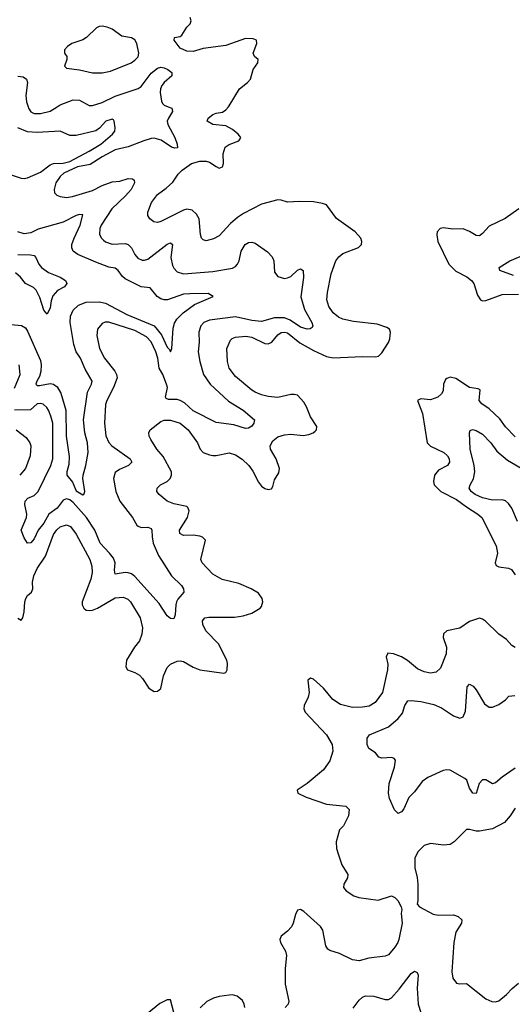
# Model space of a CAD drawing. Header units: inches. Extents: x 1954678 to 2060271, y 904822 to 1016299.
# Tile 152 of 256: x 1960482 to 1963513, y 964470 to 970536. Entities that reach past the tile are written whole.
import ezdxf

# ---------------------------------------------------------------- set-up
doc = ezdxf.new("R2010")
doc.units = ezdxf.units.IN
doc.header["$MEASUREMENT"] = 0
doc.layers.add('B9966', color=7, linetype='Continuous')
doc.layers.add('B9967', color=7, linetype='Continuous')

msp = doc.modelspace()

# ---------------------------------------------------------------- linework, layer by layer
at = {"layer": 'B9966', "color": 5}
for points, elevation in [([(1961394.5, 970000), (1961418.4, 969990), (1961422.6, 969970), (1961396.5, 969930), (1961389.2, 969910), (1961394, 969890), (1961437.2, 969810), (1961450.4, 969769.6), (1961452.8, 969747.2), (1961436.1, 969743.9), (1961415.1, 969750), (1961353, 969793), (1961310, 969806.1), (1961290, 969804.2), (1961245.7, 969790), (1961150, 969753.7), (1961070, 969734.1), (1960990, 969691.3), (1960916.2, 969643.8), (1960837.3, 969630), (1960753.7, 969590), (1960730, 969569.8), (1960704.6, 969530), (1960692.8, 969490), (1960696.5, 969470), (1960710, 969455.3), (1960730, 969445.8), (1960770, 969441.1), (1960805.9, 969445.9), (1960930, 969483.1), (1960990, 969515.4), (1961050, 969536.2), (1961098.5, 969541.5), (1961150, 969558.2), (1961176.2, 969556.2), (1961186.9, 969546.9), (1961187.6, 969530), (1961166.5, 969490), (1961132.6, 969450), (1961049, 969371), (1960982.5, 969270), (1960973.8, 969250), (1960973.4, 969213.4), (1960984.6, 969190), (1960997.5, 969177.5), (1961010, 969168.1), (1961050, 969152.2), (1961130, 969157.1), (1961150, 969151.3), (1961169.6, 969129.6), (1961190, 969090.3), (1961207.8, 969067.8), (1961234.2, 969054.2), (1961250, 969054), (1961270, 969061.6), (1961390, 969152.9), (1961410, 969161.2), (1961421.8, 969150), (1961411.6, 969070), (1961422, 969022), (1961430, 969004.9), (1961450, 968983.6), (1961490, 968969.3), (1961670, 968984.1), (1961790, 969005), (1961810, 969016.1), (1961822.4, 969030), (1961831.4, 969050), (1961843.5, 969110), (1961869.7, 969150), (1961890, 969163.7), (1961910, 969165.3), (1961930, 969159.5), (1962005.7, 969105.7), (1962034.4, 969074.4), (1962044.4, 969050), (1962050, 968981), (1962070, 968953.4), (1962110, 968942.4), (1962130, 968945.3), (1962150, 968954.4), (1962190, 968992.7), (1962210, 969002), (1962226.8, 968990), (1962228.7, 968948.7), (1962211.3, 968828.7), (1962233.7, 968750), (1962278.5, 968670), (1962284.9, 968650), (1962280.5, 968639.5), (1962268.8, 968631.2), (1962250, 968629.8), (1962230, 968635.3), (1962210, 968642.7), (1962145.1, 968685.1), (1962110, 968698.9), (1962050, 968698.4), (1961970, 968675.8), (1961910, 968683), (1961810, 968705.4), (1961650, 968684.5), (1961615.6, 968670), (1961595.2, 968650), (1961583.8, 968610), (1961586.1, 968550), (1961580.1, 968490), (1961590, 968430.6), (1961613, 968350), (1961654.4, 968290), (1961765.5, 968185.5), (1961856.9, 968130), (1961926.4, 968070), (1961923.1, 968050), (1961909, 968031), (1961890, 968018.7), (1961870, 968017.4), (1961799, 968039), (1961690, 968054.2), (1961550, 968126.9), (1961494.8, 968174.8), (1961470, 968190.8), (1961450, 968196), (1961396.2, 968196.2), (1961383.1, 968203.1), (1961378, 968210), (1961390.4, 968270), (1961385.1, 968290), (1961362.4, 968350), (1961339, 968390), (1961331.3, 968450), (1961319, 968490), (1961290.4, 968550.4), (1961261.3, 968581.3), (1961190, 968620.6), (1961030, 968673.3), (1961008.2, 968671.8), (1960990, 968663.5), (1960960.7, 968630), (1960956.8, 968590), (1960972.7, 968510), (1961003.5, 968450), (1961066.8, 968370), (1961078, 968350), (1961081.5, 968330), (1961059.4, 968270), (1961016.8, 968190), (1961010, 968166), (1961002.8, 968050), (1961012.4, 967972.4), (1961030, 967930.3), (1961048.3, 967910), (1961160.9, 967830), (1961171.7, 967810), (1961150.4, 967790), (1961095, 967765), (1961070, 967747.3), (1961058.8, 967710), (1961073.4, 967630), (1961098.2, 967570), (1961174.7, 967470), (1961202.5, 967422.5), (1961210, 967414.9), (1961230, 967408), (1961270, 967408.9), (1961290, 967401.6), (1961295.2, 967390), (1961295.8, 967350), (1961303.8, 967310), (1961335.4, 967235.4), (1961414.9, 967110), (1961477.6, 967050), (1961490.4, 967030), (1961491.9, 967008.1), (1961455.1, 966964.9), (1961447.4, 966950), (1961441.5, 966930), (1961438.3, 966870), (1961430, 966845.2), (1961410, 966847.3), (1961390, 966864.2), (1961339.1, 966939.1), (1961190, 967106.3), (1961170, 967121.4), (1961150, 967129), (1961130, 967130.7), (1961070, 967120.7), (1961064.9, 967144.9), (1961068.6, 967190), (1961057.9, 967217.9), (1961034.1, 967250), (1960976.4, 967310), (1960943.1, 967390), (1960892.6, 967470), (1960810, 967561.2), (1960790, 967577.1), (1960770, 967584.9), (1960750, 967575.2), (1960713, 967527), (1960660.9, 967490), (1960630, 967435), (1960596.2, 967390), (1960570, 967338.3), (1960550, 967312.6), (1960530, 967311.3), (1960510, 967344), (1960489.8, 967390), (1960523.6, 967470), (1960525, 967490), (1960513.7, 967550), (1960515.1, 967570), (1960532.5, 967587.5), (1960570, 967605), (1960594.4, 967630), (1960672.2, 967790), (1960686.3, 967830), (1960684.5, 968050), (1960673.9, 968093.9), (1960658.4, 968130), (1960647.6, 968147.6), (1960626.8, 968166.8), (1960610, 968171.3), (1960590, 968168.8), (1960548.2, 968131.8), (1960450, 968131.1)], 560), ([(1960470, 966849.7), (1960490, 966835.6), (1960501.1, 966850), (1960510, 966888.7), (1960513.4, 966950), (1960518.9, 966970), (1960530, 966988.3), (1960554.9, 967010), (1960562.9, 967030), (1960561.2, 967070), (1960569.5, 967110), (1960590, 967154.8), (1960639.6, 967230), (1960690, 967363.5), (1960710, 967392.8), (1960730, 967411.6), (1960770, 967424.8), (1960793.9, 967413.9), (1960830, 967366.9), (1960912.8, 967210), (1960926, 967170), (1960926.8, 967130), (1960919.9, 967090), (1960866.1, 966950), (1960866.3, 966930), (1960876.5, 966910), (1960890, 966899.1), (1960910, 966895.2), (1960930, 966897.6), (1960960.9, 966910), (1961070, 966974.3), (1961117.8, 966977.8), (1961146.6, 966966.6), (1961164.2, 966950), (1961222, 966850), (1961236.8, 966790), (1961233.6, 966750), (1961218.4, 966710), (1961187.7, 966670), (1961139.7, 966590), (1961135.1, 966550), (1961145.1, 966530), (1961190, 966515.1), (1961218.2, 966498.1), (1961238.1, 966478.1), (1961276.9, 966416.9), (1961310, 966397.3), (1961330, 966398.5), (1961350, 966415.6), (1961366.7, 966493.3), (1961390, 966545.3), (1961410, 966566.2), (1961450, 966584.8), (1961470, 966586.6), (1961490, 966582.2), (1961550, 966546), (1961589.5, 966530), (1961738, 966510), (1961750, 966515.1), (1961758, 966530), (1961760.2, 966570), (1961756.5, 966590), (1961705.8, 966690), (1961627.6, 966770), (1961608.2, 966810), (1961606.7, 966833.3), (1961620.7, 966850), (1961644.7, 966855.3), (1961804.3, 966855.7), (1961857, 966863), (1961910, 966879.1), (1961960.5, 966910), (1961970, 966920.9), (1961977.4, 966950), (1961972.9, 966970), (1961950, 967002.6), (1961905.3, 967030), (1961830, 967062.1), (1961727, 967087), (1961670, 967119.6), (1961604.2, 967190), (1961596.9, 967210), (1961624.9, 967330), (1961607.2, 967347.2), (1961590, 967355), (1961550, 967360.2), (1961490, 967358.3), (1961466.7, 967370), (1961464.6, 967390), (1961513.2, 967470), (1961523.6, 967510), (1961516.9, 967530), (1961510, 967536.1), (1961430, 967554.2), (1961388.2, 967570), (1961339.3, 967610), (1961326.4, 967630), (1961328.2, 967650), (1961348, 967670), (1961390, 967691.1), (1961407.8, 967710), (1961415.8, 967730), (1961414.7, 967750), (1961364.6, 967844.6), (1961326.3, 967890), (1961288, 967950), (1961278, 967970), (1961276.3, 967990), (1961284, 968010), (1961350, 968060.5), (1961370, 968069.6), (1961410, 968068.3), (1961469.5, 968050), (1961519.2, 968010), (1961574.8, 967930), (1961592.9, 967890), (1961609.9, 967869.9), (1961650, 967854.6), (1961670, 967851.9), (1961690, 967851.8), (1961770, 967866.5), (1961810, 967855.7), (1961850, 967827.5), (1961891.8, 967790), (1961915.4, 967755.4), (1961950, 967687.6), (1961970, 967662.8), (1961990, 967647.1), (1962010, 967642.3), (1962030, 967645.1), (1962039.1, 967660.9), (1962050, 967700.9), (1962075.4, 967744.6), (1962079.7, 967770), (1962060.2, 967830), (1962025.2, 967890), (1962023.2, 967910), (1962038.5, 967941.5), (1962070, 967966.6), (1962110, 967978.7), (1962150, 967982.6), (1962225.9, 967974.1), (1962260, 967980), (1962286.8, 967990), (1962299.5, 968000.5), (1962307.3, 968010), (1962310.5, 968030), (1962270.2, 968090.2), (1962246.9, 968150), (1962230, 968180.4), (1962190, 968222), (1962170, 968227.4), (1962150, 968226.5), (1962070, 968208.1), (1962010, 968213.8), (1961970, 968224.1), (1961930, 968240.7), (1961910, 968254.2), (1961810, 968338), (1961770.2, 968390), (1961759.3, 968430), (1961756.5, 968510), (1961779.4, 968560.6), (1961788.9, 968571.1), (1961810, 968580.7), (1961872.8, 968587.2), (1961910, 968579.5), (1961990, 968540.8), (1962010, 968539.5), (1962032.8, 968550), (1962070, 968595), (1962090, 968608.2), (1962110, 968611.6), (1962130, 968606.5), (1962206.1, 968546.1), (1962290, 968497.4), (1962370, 968460.2), (1962410, 968453.1), (1962590, 968461.7), (1962670, 968458), (1962690, 968463.5), (1962710, 968483.5), (1962750, 968547.6), (1962758.3, 968570), (1962763, 968610), (1962756.3, 968630), (1962740.6, 968640.6), (1962680.3, 968660.3), (1962535.9, 968675.9), (1962470.1, 968690.1), (1962442.7, 968702.7), (1962410, 968729.1), (1962382.9, 968770), (1962372.3, 968810), (1962374.9, 968854.9), (1962397.8, 968970), (1962427.6, 969050), (1962445.1, 969074.9), (1962470, 969095), (1962567.2, 969132.8), (1962584.9, 969150), (1962587.2, 969170), (1962581.1, 969190), (1962546.7, 969230), (1962431.5, 969311.5), (1962370, 969394.4), (1962344.2, 969404.2), (1962290, 969413.8), (1962203.1, 969416.9), (1962130, 969412), (1962090, 969424.4), (1962070, 969425.8), (1961970, 969399.8), (1961857.9, 969342.1), (1961821.8, 969318.2), (1961778.8, 969281.2), (1961710, 969204.6), (1961674.7, 969185.3), (1961630, 969174.4), (1961610, 969179.3), (1961599.3, 969190), (1961593.3, 969213.3), (1961585.3, 969310), (1961570, 969337.6), (1961542.6, 969362.6), (1961510, 969368.2), (1961490, 969363.5), (1961350, 969293.4), (1961330, 969287.2), (1961307.3, 969290), (1961281.6, 969310), (1961270.4, 969330), (1961270.4, 969350), (1961292.2, 969410), (1961330, 969459.6), (1961382.5, 969497.5), (1961424.5, 969535.5), (1961455.8, 969584.2), (1961482.3, 969610), (1961538.9, 969650), (1961590, 969664.6), (1961630, 969664.2), (1961650, 969658.8), (1961690, 969630.6), (1961710, 969621.9), (1961730, 969628.9), (1961735.8, 969650), (1961733.9, 969710), (1961746, 969750), (1961770, 969768.1), (1961830.7, 969790), (1961838.9, 969801.1), (1961842.4, 969810), (1961825.3, 969830), (1961790, 969859.6), (1961750, 969883.1), (1961670, 969890.5), (1961634.8, 969910), (1961640.7, 969930), (1961670, 969952), (1961690, 969960.9), (1961730, 969967), (1961750, 969980.7), (1961766.2, 970000)], 580), ([(1960533.3, 970000), (1960536.3, 969990), (1960550, 969969.2), (1960570, 969958.9), (1960610, 969958.6), (1960670, 969973.4), (1960712.6, 970000)], 560), ([(1960370, 969599.8), (1960490, 969559.9), (1960510, 969557.2), (1960530, 969561.1), (1960610, 969597.5), (1960670, 969640.9), (1960689.8, 969650.2), (1960750, 969652.5), (1960790, 969662.9), (1960910, 969726.3), (1960981.4, 969770), (1961051.7, 969830), (1961067.2, 969850), (1961068.9, 969870), (1961063.7, 969910), (1961058.4, 969918.4), (1961050, 969923.7), (1961011.6, 969910), (1960973, 969867), (1960949.2, 969850.8), (1960830, 969823.2), (1960790, 969822), (1960730, 969848.3), (1960590, 969840.4), (1960530, 969846), (1960470, 969868.8)], 540), ([(1960430, 968657.8), (1960491.8, 968651.8), (1960516.6, 968636.6), (1960530, 968617.6), (1960610, 968435.8), (1960614.6, 968410), (1960610.8, 968369.2), (1960602.7, 968337.3), (1960586.5, 968310), (1960581, 968290), (1960590, 968282.8), (1960602.5, 968282.5), (1960670, 968295.3), (1960690, 968290.6), (1960713.1, 968273.1), (1960735.5, 968235.5), (1960765, 968130), (1960768.5, 967970), (1960785.2, 967845.2), (1960784.9, 967795.1), (1960772, 967750), (1960771.2, 967730), (1960805.9, 967685.9), (1960830, 967634.2), (1960870, 967608.2), (1960876, 967610), (1960882, 967630), (1960870.2, 967709.8), (1960871.3, 967730), (1960889.1, 967790), (1960903.2, 967870), (1960898.6, 967930), (1960882.8, 967990), (1960874.3, 968070), (1960898.2, 968241.8), (1960922.6, 968290), (1960927.2, 968310), (1960883.6, 968383.6), (1960856.6, 968450), (1960829.5, 968490), (1960814, 968534), (1960791.4, 968670), (1960794, 968710), (1960810, 968746.9), (1960843.3, 968776.7), (1960890, 968795), (1960970, 968798.5), (1961010.2, 968789.8), (1961139.9, 968719.9), (1961309.9, 968649.9), (1961354.4, 968594.4), (1961390, 968517.6), (1961404.4, 968504.4), (1961410, 968489.2), (1961418.7, 968510), (1961425.2, 968634.8), (1961434.6, 968665.4), (1961449.4, 968690.6), (1961487.8, 968730), (1961558.1, 968781.9), (1961673, 968830), (1961642, 968850), (1961527.6, 968847.6), (1961490, 968844.5), (1961390.9, 968810.9), (1961370, 968810.9), (1961350, 968817.1), (1961327.2, 968830), (1961284.7, 968884.7), (1961230, 968890.1), (1961130, 968939.8), (1961113.9, 968953.9), (1961088.1, 968990), (1961070, 969005), (1961030, 969010.8), (1960950, 969042.5), (1960839.5, 969090), (1960811.6, 969110), (1960801.8, 969130), (1960801.8, 969150), (1960815.9, 969190), (1960854.4, 969270), (1960870, 969334), (1960850, 969335.8), (1960830, 969329.2), (1960750, 969288.9), (1960594.7, 969245.3), (1960550, 969223.8), (1960510, 969215.9), (1960470, 969229.2)], 540), ([(1963553.2, 969370), (1963468.3, 969311.7), (1963370, 969263.6), (1963330, 969218.4), (1963310, 969204.4), (1963290, 969207), (1963250, 969231.5), (1963210, 969247.2), (1963146.4, 969246.4), (1963090, 969252.9), (1963069.2, 969250), (1963049.6, 969230), (1963047.8, 969210), (1963053.7, 969170), (1963121.4, 969030), (1963166.2, 968986.2), (1963232.8, 968952.8), (1963261.8, 968930), (1963276.5, 968910), (1963298.7, 968838.7), (1963316.2, 968810), (1963330, 968804.8), (1963350, 968807), (1963450, 968842.9), (1963550, 968845.7)], 580), ([(1960470, 969090.1), (1960547.9, 969087.9), (1960570, 969083), (1960581.6, 969070), (1960598.7, 969030), (1960615.8, 969010), (1960658.7, 968978.7), (1960730.6, 968950), (1960764, 968930), (1960770.7, 968910), (1960756.4, 968890), (1960713.4, 968866.6), (1960684.8, 968835.2), (1960675.3, 968804.7), (1960670, 968761.2), (1960650, 968722), (1960630, 968746.6), (1960605.2, 968825.2), (1960582.2, 968870), (1960566, 968886), (1960517.6, 968910), (1960487.1, 968950), (1960455.8, 968975.8)], 520), ([(1963519.5, 968959.5), (1963436, 968990), (1963432.7, 969010), (1963498.4, 969050), (1963562.1, 969077.9)], 560), ([(1960450, 968265.5), (1960484.5, 968350), (1960479.1, 968410)], 560), ([(1963530, 967966.7), (1963470, 968027.6), (1963436, 968076), (1963370, 968137.7), (1963325.5, 968170), (1963309.2, 968190), (1963314.8, 968254.8), (1963301.8, 968261.8), (1963250, 968271), (1963165.8, 968325.8), (1963130, 968332.8), (1963110, 968326), (1963101.7, 968318.3), (1963089.9, 968290.1), (1963086.9, 968250), (1963077.3, 968230), (1963054.7, 968210), (1963010, 968194.8), (1962950, 968200.8), (1962929.8, 968190.2), (1962959.5, 968110), (1962989.8, 967930), (1963008.9, 967908.9), (1963092.4, 967870), (1963114.2, 967850), (1963125.1, 967830), (1963127.1, 967810), (1963113.3, 967790), (1963058.3, 967761.7), (1963033.3, 967730), (1963027.3, 967690), (1963032.8, 967670), (1963072, 967630), (1963170, 967580.2), (1963230, 967534.2), (1963301.5, 967490), (1963324.2, 967470), (1963413.7, 967293.7), (1963420.7, 967250), (1963407.1, 967190), (1963413.7, 967173.7), (1963430, 967164.2), (1963490, 967157.7), (1963507.8, 967147.8), (1963530, 967116.2)], 580), ([(1960460.7, 968010), (1960521.4, 967961.4), (1960543.5, 967930), (1960550.9, 967910), (1960546.4, 967850), (1960516.8, 967770), (1960481.5, 967730)], 580), ([(1963545.1, 967445.1), (1963510, 967525.6), (1963490, 967555), (1963470, 967571.7), (1963450, 967577.3), (1963390, 967576.6), (1963330, 967590.5), (1963284.4, 967610), (1963259.7, 967630), (1963248.2, 967650), (1963253.3, 967670), (1963273.5, 967706.5), (1963281.8, 967750), (1963278.2, 967790), (1963253.8, 967890), (1963249.6, 967990.4), (1963254, 968006), (1963268.4, 968011.6), (1963290, 968006), (1963330, 967982.2), (1963380.8, 967930), (1963418, 967878), (1963482.3, 967822.3), (1963676, 967710)], 560), ([(1963530, 966668.5), (1963510, 966680.4), (1963477.2, 966717.2), (1963430.7, 966750), (1963347.3, 966830), (1963330, 966843), (1963310, 966848.2), (1963250, 966828.8), (1963190, 966787.3), (1963109.9, 966770.1), (1963090, 966752), (1963087.1, 966730), (1963107.2, 966670), (1963105.3, 966630), (1963070, 966540.5), (1963044.6, 966515.4), (1963010, 966510.3), (1962970, 966517.7), (1962930, 966536.1), (1962867.1, 966587.1), (1962830, 966611.1), (1962782, 966630), (1962746.1, 966633.9), (1962736.2, 966610), (1962746.2, 966566.2), (1962745.4, 966530), (1962713.6, 966390), (1962669.9, 966330.1), (1962632.7, 966307.3), (1962590, 966300.1), (1962530, 966297.5), (1962456.3, 966316.3), (1962408.7, 966348.7), (1962350, 966417.2), (1962290, 966473.4), (1962270, 966479.3), (1962254, 966466), (1962262.4, 966390), (1962257.3, 966362.7), (1962232.8, 966310), (1962229.8, 966290), (1962238.4, 966270), (1962369.9, 966130), (1962404.2, 966070), (1962409, 966030), (1962390.5, 965969.5), (1962350, 965913.4), (1962250.7, 965829.3), (1962189.5, 965790), (1962192.7, 965770), (1962245.3, 965745.3), (1962370, 965702.3), (1962488, 965690), (1962509, 965670), (1962504, 965630), (1962474, 965570), (1962450, 965544.7), (1962428, 965470), (1962431.3, 965430), (1962442.4, 965390), (1962464.7, 965330), (1962500.7, 965270), (1962498.4, 965250), (1962476, 965210), (1962474, 965190), (1962490, 965169.2), (1962538, 965138), (1962567.6, 965127.6), (1962687.9, 965112.1), (1962770, 965139), (1962790, 965128.7), (1962808.7, 965110), (1962829.2, 965070), (1962832.9, 965052.9), (1962829.6, 965030), (1962834.5, 964970), (1962814.7, 964870), (1962807.8, 964850), (1962790, 964822), (1962750, 964775.5), (1962730, 964766.7), (1962630, 964754), (1962570, 964737.6), (1962530, 964743.7), (1962450, 964783.8), (1962390, 964800.4), (1962378, 964810), (1962366, 964830), (1962347.5, 964927.5), (1962333, 964950), (1962230, 965042), (1962210, 965053.4), (1962190, 965050.7), (1962177.7, 965022.3), (1962164.7, 964970), (1962153.3, 964946.7), (1962130, 964919.5), (1962089.8, 964890.2), (1962082.4, 964870), (1962086.3, 964850), (1962117.2, 964797.2), (1962122.5, 964770), (1962114.3, 964690), (1962114.2, 964594.2), (1962138, 964490), (1962134, 964470), (1962115.3, 964450)], 580), ([(1963530, 965925), (1963450.1, 965870), (1963410, 965833.9), (1963390, 965828.3), (1963350, 965852.2), (1963330, 965853), (1963308.9, 965830), (1963290, 965768.3), (1963270, 965769.8), (1963250, 965801.8), (1963233.2, 965850), (1963220.3, 965860.3), (1963130, 965912.8), (1963110, 965915.4), (1963086.5, 965910), (1962993.5, 965866.5), (1962957.3, 965842.7), (1962910, 965778), (1962876.5, 965743.5), (1962845.5, 965674.5), (1962830, 965656), (1962810, 965645.2), (1962787.2, 965667.2), (1962757.4, 965737.4), (1962750.8, 965770), (1962755.3, 965830), (1962788.4, 965930), (1962793.3, 965973.3), (1962784.8, 965984.8), (1962770.6, 965990.6), (1962710, 965986), (1962691.6, 965991.6), (1962670, 966018.9), (1962630, 966045.6), (1962619.7, 966070), (1962619.5, 966110), (1962633.2, 966130), (1962750, 966180.2), (1962811.3, 966230), (1962837, 966263), (1962851.3, 966310), (1962870, 966339.3), (1962890, 966342), (1962950, 966335.9), (1963030, 966316.8), (1963076.8, 966296.8), (1963150, 966247.9), (1963190, 966232.9), (1963210, 966240.4), (1963224.5, 966275.5), (1963235.1, 966424.9), (1963250, 966442), (1963271.3, 966430), (1963290, 966406.7), (1963341.3, 966321.3), (1963370, 966300.2), (1963390, 966300.7), (1963430, 966316.5), (1963470, 966345.7), (1963491, 966369), (1963528.5, 966371.5)], 560), ([(1963530, 965678), (1963499.1, 965630), (1963464.9, 965590), (1963390, 965551.3), (1963310, 965536.9), (1963290, 965536.9), (1963250, 965547), (1963230, 965546), (1963154, 965470), (1963130, 965454.5), (1963090, 965449.6), (1963010, 965460.5), (1962970, 965448), (1962930.4, 965410), (1962913.7, 965370), (1962913.7, 965310), (1962928.1, 965251.9), (1962930.5, 965210), (1962930.8, 965109.2), (1962927.1, 965087.1), (1962942, 965070), (1963025.2, 965025.2), (1963059, 965019), (1963150, 965020.4), (1963178.8, 965010), (1963202, 964990), (1963200.5, 964970), (1963165.8, 964914.2), (1963153.4, 964850), (1963141.6, 964670), (1963147.7, 964630), (1963170, 964601), (1963190, 964596), (1963230, 964598), (1963350, 964503.8), (1963386.1, 964486.1), (1963410, 964484.9), (1963430, 964492), (1963476.2, 964530), (1963511.8, 964568.2), (1963550, 964600.4)], 580), ([(1962533.9, 964446.1), (1962570, 964495), (1962590, 964514.3), (1962610, 964521.1), (1962659.7, 964519.7), (1962730, 964500.2), (1962750, 964500.2), (1962770, 964510.2), (1962817.5, 964562.5), (1962890, 964659.1), (1962910, 964674.3), (1962926.5, 964666.5), (1962933, 964650), (1962927.2, 964570), (1962932.7, 964470), (1962950, 964419.5)], 560), ([(1961430, 964419.1), (1961410, 964497.1), (1961390, 964497.4), (1961344.5, 964475.5), (1961210, 964366.8)], 580), ([(1961866.5, 964450), (1961863.6, 964470), (1961853.1, 964493.1), (1961820.5, 964520.5), (1961790, 964527.7), (1961770, 964526.9), (1961710, 964518), (1961673.2, 964506.8), (1961633.8, 964486.2), (1961592.7, 964447.3)], 580)]:
    msp.add_lwpolyline(points, dxfattribs=dict(at, elevation=elevation))
at = {"layer": 'B9967', "color": 5}
for points, elevation in [([(1961766.2, 970000), (1961770, 970004.5), (1961834.9, 970110), (1961883.7, 970150), (1961901.3, 970170), (1961918.3, 970230), (1961946.4, 970270), (1961948, 970290), (1961926, 970310), (1961918.7, 970330), (1961940.4, 970390), (1961938.8, 970410), (1961918.3, 970418.3), (1961870, 970420.3), (1961750, 970376.3), (1961610, 970357.6), (1961550, 970339.5), (1961510, 970343.1), (1961470, 970360.7), (1961432, 970410), (1961434, 970426), (1961470, 970432.3), (1961479.5, 970440.5), (1961510, 970489), (1961531, 970510), (1961536, 970530), (1961531, 970550)], 580), ([(1960712.6, 970000), (1960730, 970010.9), (1960810, 970042.9), (1960850, 970039.7), (1960910, 970008.2), (1960930, 970007.6), (1960990, 970025.5), (1961070, 970065), (1961210, 970112.6), (1961230, 970123.5), (1961290, 970205.7), (1961330, 970238.4), (1961350, 970242.9), (1961370, 970238.9), (1961394, 970230), (1961418, 970210), (1961417.6, 970190), (1961370, 970149.8), (1961355.3, 970130), (1961347.2, 970110), (1961346.5, 970086.5), (1961353.4, 970033.4), (1961360.3, 970020.3), (1961370.2, 970010.2), (1961394.5, 970000)], 560), ([(1960470, 970189.1), (1960503.8, 970183.8), (1960522.9, 970170), (1960529.5, 970150), (1960519.5, 970070), (1960524.3, 970030), (1960533.3, 970000)], 560)]:
    msp.add_lwpolyline(points, dxfattribs=dict(at, elevation=elevation))
at = {"layer": 'B9967', "color": 5, "elevation": 580}
msp.add_lwpolyline([(1960990, 970495.2), (1960970, 970493.6), (1960953.7, 970486.3), (1960892.7, 970427.3), (1960870, 970413), (1960802.8, 970390), (1960776, 970370), (1960758, 970350), (1960758, 970342), (1960758, 970330), (1960770.8, 970310), (1960771, 970290), (1960758, 970250), (1960770, 970238), (1960850, 970227.4), (1960930, 970208), (1960990, 970208.2), (1961040.3, 970219.7), (1961166.6, 970270), (1961190, 970286.4), (1961210, 970308), (1961215.1, 970330), (1961201.6, 970390), (1961190, 970411.3), (1961170, 970424), (1961110, 970435.4), (1961050, 970477), (1961019.6, 970490)], close=True, dxfattribs=at)

doc.saveas('drawing.dxf')
